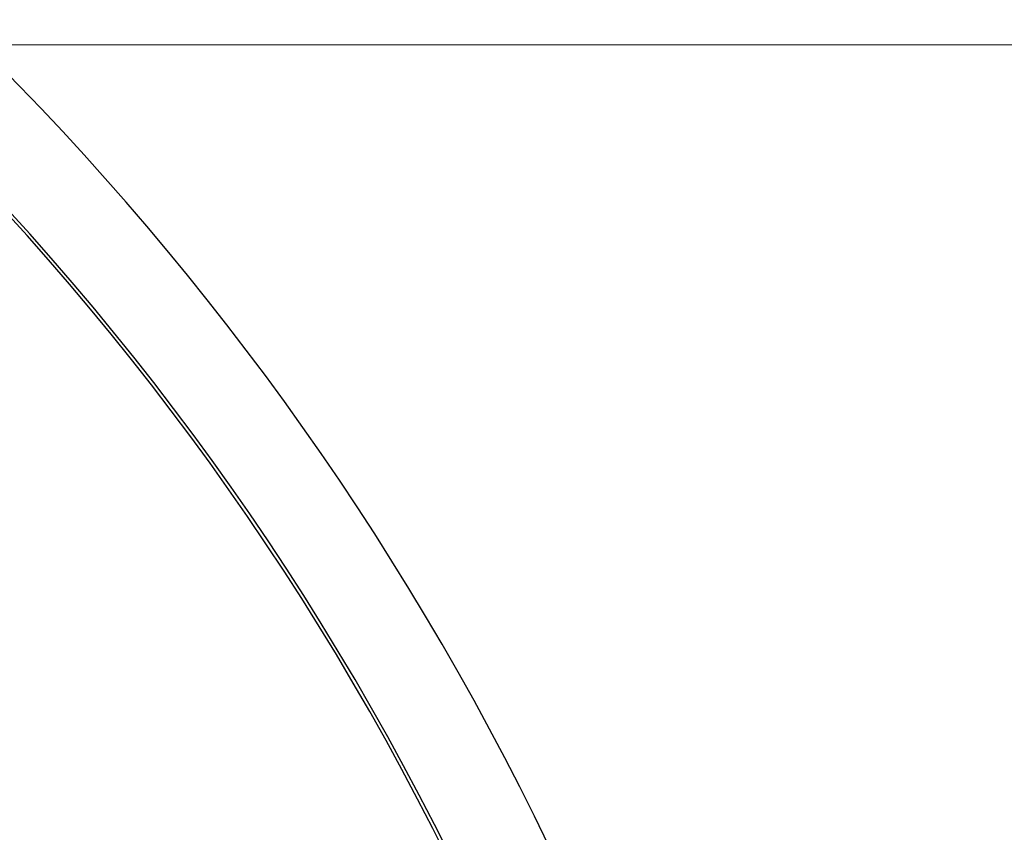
# Model space of a CAD drawing. Header units: millimetres. Extents: x 570 to 981, y 326 to 757.
# Tile 68 of 71: x 680 to 692, y 687 to 697. Entities that reach past the tile are written whole.
import ezdxf

# ---------------------------------------------------------------- set-up
doc = ezdxf.new("R2010")
doc.units = ezdxf.units.MM
doc.styles.add('SLDTEXTSTYLE0', font='TXT', dxfattribs={"width": 0.75})
doc.dimstyles.new('SLDDIMSTYLE1', dxfattribs={"dimtxt": 3.5, "dimasz": 3.556, "dimexe": 0, "dimexo": 0.0625, "dimgap": 0.875, "dimtad": 1, "dimdec": 0, "dimlfac": 2, "dimrnd": 1e-09, "dimzin": 12, "dimdsep": 46, "dimtxsty": 'SLDTEXTSTYLE0', "dimblk1": 'CLOSED', "dimblk2": 'CLOSED', "dimsah": 1, "dimcen": 0.09, "dimadec": 0, "dimazin": 3, "dimtfac": 1, "dimtdec": 0, "dimtofl": 0, "dimtmove": 0, "dimatfit": 3, "dimldrblk": 'CLOSED', "dimfxl": 0, "dimfrac": 2, "dimtolj": 1, "dimtzin": 12, "dimarcsym": 0})

# ---------------------------------------------------------------- blocks, each defined once
blk = doc.blocks.new('_Closed')
at = {"color": 0, "linetype": 'ByBlock', "lineweight": -2}
for p, q in [((-1, 0.166667), (0, 0)), ((-1, 0.166667), (-1, -0.166667)), ((0, 0), (-1, -0.166667)), ((0, 0), (-1, 0))]:
    blk.add_line(p, q, dxfattribs=at)
blk = doc.blocks.new('_D_1')
at = {"color": 7, "linetype": 'Continuous', "lineweight": 0}
for p, q in [((655.802, 756.901), (779.777, 756.901)), ((778.777, 756.901), (778.777, 586.901)), ((655.802, 586.901), (779.777, 586.901))]:
    blk.add_line(p, q, dxfattribs=at)
at = {"color": 7, "linetype": 'Continuous', "lineweight": 18, "xscale": 3.556, "yscale": 3.556}
for p, rotation in [((778.777, 756.901, 75.064), 90.0000000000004), ((778.777, 586.901, 75.064), 270.0000000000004)]:
    blk.add_blockref('_Closed', p, dxfattribs=dict(at, rotation=rotation))
at = {"color": 7, "linetype": 'Continuous', "lineweight": 18, "char_height": 3.5, "attachment_point": 1, "rotation": 90, "style": 'SLDTEXTSTYLE0'}
for s, insert in [('340', (774.212, 677.451)), ('%%c', (774.265, 672.172))]:
    blk.add_mtext(s, dxfattribs=dict(at, insert=insert))
blk = doc.blocks.new('_D_2')
at = {"color": 7, "linetype": 'Continuous', "lineweight": 0}
for p, q in [((655.802, 696.901), (757.91, 696.901)), ((756.91, 696.901), (756.91, 646.901)), ((655.802, 646.901), (757.91, 646.901))]:
    blk.add_line(p, q, dxfattribs=at)
at = {"color": 7, "linetype": 'Continuous', "lineweight": 18, "xscale": 3.556, "yscale": 3.556}
for p, rotation in [((756.91, 696.901, 75.064), 90.0000000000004), ((756.91, 646.901, 75.064), 270.0000000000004)]:
    blk.add_blockref('_Closed', p, dxfattribs=dict(at, rotation=rotation))
at = {"color": 7, "linetype": 'Continuous', "lineweight": 18, "char_height": 3.5, "attachment_point": 1, "rotation": 90, "style": 'SLDTEXTSTYLE0'}
for s, insert in [('100', (752.345, 675.656)), ('%%c', (752.398, 670.378))]:
    blk.add_mtext(s, dxfattribs=dict(at, insert=insert))

msp = doc.modelspace()

# ---------------------------------------------------------------- linework, layer by layer
at = {"color": 7, "linetype": 'Continuous', "lineweight": 25}
for radius in [85, 84, 82.5, 28, 27.5, 27]:
    msp.add_circle((654.802, 671.901), radius, dxfattribs=at)
at = {"color": 8, "linetype": 'Continuous', "lineweight": 25}
for radius, start, end in [(35.179, 23.0088, 103.8142), (34.04, 20.1371, 105.3978)]:
    msp.add_arc((654.802, 671.901), radius, start, end, dxfattribs=at)
at = {"color": 7, "linetype": 'Continuous', "lineweight": 25}
msp.add_arc((654.802, 671.901), 34, 20.0444, 105.7058, dxfattribs=at)

# ---------------------------------------------------------------- dimensions: what is measured, and where the dimension line sits
at = {"color": 7, "linetype": 'Continuous', "lineweight": 18}
for base, p1, p2, picture, middle in [((778.777, 586.901), (654.802, 756.901), (654.802, 586.901), '_D_1', (778.777, 678.691)), ((756.91, 646.901), (654.802, 696.901), (654.802, 646.901), '_D_2', (756.91, 676.896))]:
    dim = msp.add_linear_dim(base=base, p1=p1, p2=p2, angle=90, text='%%c<>', dimstyle='SLDDIMSTYLE1', dxfattribs=at)
    dim.commit()
    dim.dimension.update_dxf_attribs({"geometry": picture, "text_midpoint": middle, "dimtype": 160})

doc.saveas('drawing.dxf')
